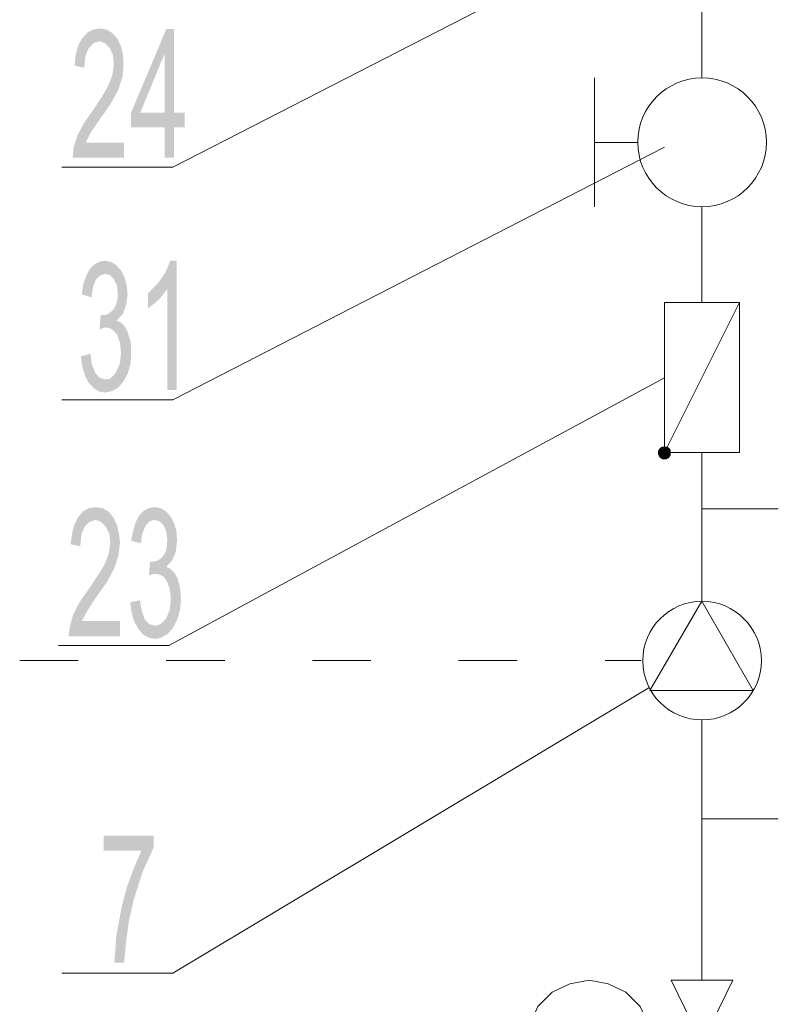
# Model space of a CAD drawing. Header units: millimetres. Extents: x -2626 to 2068, y -6169 to 7214.
# Tile 91 of 144: x -1136 to -1018, y -4659 to -4504. Entities that reach past the tile are written whole.
import ezdxf

# ---------------------------------------------------------------- set-up
doc = ezdxf.new("R2010")
doc.units = ezdxf.units.MM
doc.layers.get('0').update_dxf_attribs({"color": 252})

msp = doc.modelspace()

# ---------------------------------------------------------------- hatches: boundary and pattern name
h = msp.add_hatch(color=7)
h.dxf.hatch_style = 2
h.paths.add_polyline_path([(-1120, -4525.72), (-1128.12, -4525.72), (-1127.96, -4524.04), (-1127.39, -4522.27), (-1126.35, -4520.26), (-1124.66, -4517.85), (-1123.54, -4516.16), (-1122.57, -4514.47), (-1121.85, -4512.71), (-1121.61, -4510.94), (-1121.77, -4509.49), (-1122.25, -4508.37), (-1122.97, -4507.64), (-1123.86, -4507.32), (-1124.82, -4507.64), (-1125.55, -4508.37), (-1126.11, -4509.65), (-1126.27, -4511.5), (-1127.8, -4511.18), (-1127.63, -4509.41), (-1127.23, -4507.97), (-1126.59, -4506.84), (-1125.79, -4505.96), (-1124.9, -4505.47), (-1123.86, -4505.31), (-1122.73, -4505.47), (-1121.85, -4506.04), (-1121.05, -4506.92), (-1120.48, -4508.13), (-1120.16, -4509.49), (-1120.08, -4510.94), (-1120.24, -4512.95), (-1120.89, -4514.96), (-1122.17, -4517.29), (-1124.26, -4520.26), (-1125.38, -4521.95), (-1126.03, -4523.31), (-1120, -4523.31)])
h = msp.add_hatch(color=7)
h.dxf.hatch_style = 2
h.paths.add_polyline_path([(-1118.88, -4518.57), (-1113.33, -4505.39), (-1113.65, -4509.41)])
h = msp.add_hatch(color=7)
h.dxf.hatch_style = 2
h.paths.add_polyline_path([(-1113.33, -4505.39), (-1113.57, -4509.41), (-1113.65, -4509.41)])
h = msp.add_hatch(color=7)
h.dxf.hatch_style = 2
h.paths.add_polyline_path([(-1113.57, -4509.41), (-1113.33, -4505.39), (-1112.13, -4505.39)])
h = msp.add_hatch(color=7)
h.dxf.hatch_style = 2
h.paths.add_polyline_path([(-1112.13, -4505.39), (-1112.13, -4518.57), (-1113.57, -4518.57)])
h = msp.add_hatch(color=7)
h.dxf.hatch_style = 2
h.paths.add_polyline_path([(-1112.13, -4505.39), (-1113.57, -4518.57), (-1113.57, -4509.41)])
h = msp.add_hatch(color=7)
h.dxf.hatch_style = 2
h.paths.add_polyline_path([(-1118.88, -4518.57), (-1113.65, -4509.41), (-1117.43, -4518.57)])
h = msp.add_hatch(color=7)
h.dxf.hatch_style = 2
h.paths.add_polyline_path([(-1113.57, -4520.9), (-1118.88, -4520.9), (-1117.43, -4518.57)])
h = msp.add_hatch(color=7)
h.dxf.hatch_style = 2
h.paths.add_polyline_path([(-1118.88, -4520.9), (-1118.88, -4518.57), (-1117.43, -4518.57)])
h = msp.add_hatch(color=7)
h.dxf.hatch_style = 2
h.paths.add_polyline_path([(-1113.57, -4520.9), (-1117.43, -4518.57), (-1113.57, -4518.57)])
h = msp.add_hatch(color=7)
h.dxf.hatch_style = 2
h.paths.add_polyline_path([(-1112.13, -4520.9), (-1113.57, -4518.57), (-1112.13, -4518.57)])
h = msp.add_hatch(color=7)
h.dxf.hatch_style = 2
h.paths.add_polyline_path([(-1113.57, -4518.57), (-1112.13, -4520.9), (-1113.57, -4520.9)])
h = msp.add_hatch(color=7)
h.dxf.hatch_style = 2
h.paths.add_polyline_path([(-1112.13, -4518.57), (-1110.44, -4518.57), (-1110.44, -4520.9)])
h = msp.add_hatch(color=7)
h.dxf.hatch_style = 2
h.paths.add_polyline_path([(-1112.13, -4518.57), (-1110.44, -4520.9), (-1112.13, -4520.9)])
h = msp.add_hatch(color=7)
h.dxf.hatch_style = 2
h.paths.add_polyline_path([(-1112.13, -4520.9), (-1112.13, -4525.72), (-1113.57, -4525.72)])
h = msp.add_hatch(color=7)
h.dxf.hatch_style = 2
h.paths.add_polyline_path([(-1112.13, -4520.9), (-1113.57, -4525.72), (-1113.57, -4520.9)])
h = msp.add_hatch(color=7)
h.dxf.hatch_style = 2
h.paths.add_polyline_path([(-1121.13, -4551.44), (-1120.4, -4551.76), (-1119.84, -4552.4), (-1119.44, -4553.2), (-1118.96, -4554.73), (-1118.88, -4556.42), (-1118.96, -4558.19), (-1119.36, -4559.63), (-1120.08, -4561), (-1120.89, -4561.96), (-1121.85, -4562.52), (-1122.97, -4562.77), (-1123.94, -4562.61), (-1124.82, -4562.04), (-1125.63, -4561.16), (-1126.19, -4560.03), (-1126.59, -4558.67), (-1126.83, -4557.06), (-1125.3, -4556.66), (-1125.06, -4558.43), (-1124.5, -4559.71), (-1123.86, -4560.44), (-1122.97, -4560.68), (-1122.25, -4560.6), (-1121.69, -4560.11), (-1121.21, -4559.47), (-1120.64, -4558.11), (-1120.48, -4556.5), (-1120.64, -4554.89), (-1121.13, -4553.61), (-1121.61, -4553.04), (-1122.17, -4552.64), (-1122.81, -4552.48), (-1123.3, -4552.56), (-1123.86, -4552.8), (-1123.7, -4550.55), (-1123.22, -4550.55), (-1122.73, -4550.47), (-1122.41, -4550.31), (-1122.01, -4549.99), (-1121.61, -4549.59), (-1121.29, -4548.95), (-1121.05, -4548.14), (-1120.97, -4547.18), (-1121.13, -4545.81), (-1121.61, -4544.85), (-1122.25, -4544.2), (-1122.97, -4544.04), (-1123.78, -4544.28), (-1124.5, -4545.01), (-1124.9, -4546.13), (-1125.14, -4547.74), (-1126.67, -4547.26), (-1126.43, -4545.65), (-1125.95, -4544.28), (-1125.38, -4543.24), (-1124.66, -4542.52), (-1123.86, -4542.12), (-1123.05, -4541.95), (-1122.09, -4542.12), (-1121.21, -4542.68), (-1120.48, -4543.48), (-1119.92, -4544.61), (-1119.6, -4545.81), (-1119.44, -4547.26), (-1119.68, -4548.95), (-1120.16, -4550.31), (-1121.13, -4551.36)])
h = msp.add_hatch(color=7)
h.dxf.hatch_style = 2
h.paths.add_polyline_path([(-1111.72, -4562.36), (-1113.17, -4562.36), (-1113.17, -4546.45), (-1114.54, -4548.14), (-1116.22, -4549.51), (-1116.22, -4547.1), (-1114.7, -4545.57), (-1113.49, -4543.88), (-1112.69, -4541.95), (-1111.72, -4541.95)])
h = msp.add_hatch(color=7)
h.dxf.hatch_style = 2
h.paths.add_polyline_path([(-1034.67, -4571.36), (-1034.91, -4571.36), (-1035.07, -4571.36), (-1035.15, -4571.44), (-1035.31, -4571.6), (-1035.47, -4571.69), (-1035.55, -4571.85), (-1035.63, -4572.01), (-1035.63, -4572.17), (-1035.63, -4572.33), (-1035.63, -4572.49), (-1035.55, -4572.65), (-1035.47, -4572.81), (-1035.39, -4572.97), (-1035.23, -4573.05), (-1035.15, -4573.13), (-1034.99, -4573.21), (-1034.75, -4573.21), (-1034.59, -4573.21), (-1034.43, -4573.21), (-1034.26, -4573.13), (-1034.1, -4573.05), (-1034.02, -4572.97), (-1033.94, -4572.81), (-1033.86, -4572.65), (-1033.78, -4572.49), (-1033.78, -4572.33), (-1033.78, -4572.17), (-1033.78, -4572.01), (-1033.86, -4571.85), (-1033.94, -4571.69), (-1034.1, -4571.6), (-1034.18, -4571.44), (-1034.34, -4571.36), (-1034.51, -4571.36)])
h = msp.add_hatch(color=7)
h.dxf.hatch_style = 2
h.paths.add_polyline_path([(-1120.64, -4601.25), (-1128.76, -4601.25), (-1128.52, -4599.57), (-1128.04, -4597.8), (-1126.99, -4595.79), (-1125.3, -4593.38), (-1124.18, -4591.69), (-1123.13, -4590.01), (-1122.41, -4588.24), (-1122.17, -4586.47), (-1122.33, -4585.02), (-1122.89, -4583.9), (-1123.62, -4583.18), (-1124.5, -4582.85), (-1125.47, -4583.18), (-1126.19, -4583.9), (-1126.75, -4585.18), (-1126.91, -4587.03), (-1128.44, -4586.71), (-1128.2, -4584.94), (-1127.8, -4583.5), (-1127.23, -4582.37), (-1126.43, -4581.49), (-1125.55, -4581.01), (-1124.5, -4580.85), (-1123.38, -4581.01), (-1122.41, -4581.57), (-1121.69, -4582.45), (-1121.13, -4583.66), (-1120.8, -4585.02), (-1120.64, -4586.47), (-1120.89, -4588.48), (-1121.53, -4590.49), (-1122.81, -4592.82), (-1124.9, -4595.79), (-1125.95, -4597.48), (-1126.67, -4598.84), (-1120.64, -4598.84)])
h = msp.add_hatch(color=7)
h.dxf.hatch_style = 2
h.paths.add_polyline_path([(-1113.33, -4590.25), (-1112.61, -4590.65), (-1112.05, -4591.21), (-1111.56, -4592.09), (-1111.16, -4593.62), (-1111, -4595.31), (-1111.16, -4597), (-1111.56, -4598.52), (-1112.21, -4599.81), (-1113.09, -4600.85), (-1114.06, -4601.42), (-1115.1, -4601.66), (-1116.14, -4601.42), (-1117.03, -4600.93), (-1117.75, -4600.05), (-1118.39, -4598.92), (-1118.8, -4597.48), (-1119.04, -4595.87), (-1117.51, -4595.55), (-1117.19, -4597.32), (-1116.71, -4598.6), (-1115.98, -4599.33), (-1115.1, -4599.57), (-1114.46, -4599.41), (-1113.89, -4599.01), (-1113.33, -4598.36), (-1112.77, -4597), (-1112.61, -4595.31), (-1112.77, -4593.78), (-1113.25, -4592.5), (-1113.73, -4591.85), (-1114.3, -4591.53), (-1115.02, -4591.37), (-1115.5, -4591.45), (-1116.06, -4591.61), (-1115.9, -4589.44), (-1115.34, -4589.44), (-1114.94, -4589.36), (-1114.54, -4589.2), (-1114.14, -4588.88), (-1113.73, -4588.4), (-1113.41, -4587.84), (-1113.25, -4587.03), (-1113.17, -4586.07), (-1113.33, -4584.7), (-1113.73, -4583.74), (-1114.38, -4583.1), (-1115.18, -4582.85), (-1115.98, -4583.1), (-1116.63, -4583.82), (-1117.11, -4585.02), (-1117.35, -4586.55), (-1118.88, -4586.15), (-1118.55, -4584.54), (-1118.15, -4583.18), (-1117.59, -4582.13), (-1116.87, -4581.41), (-1116.06, -4581.01), (-1115.18, -4580.85), (-1114.22, -4581.01), (-1113.41, -4581.49), (-1112.61, -4582.37), (-1112.05, -4583.5), (-1111.72, -4584.7), (-1111.64, -4586.15), (-1111.81, -4587.84), (-1112.37, -4589.2)])
h = msp.add_hatch(color=7)
h.dxf.hatch_style = 2
h.paths.add_polyline_path([(-1115.34, -4634.6), (-1117.03, -4638.3), (-1118.47, -4642.8), (-1119.2, -4646.01), (-1119.68, -4649.39), (-1120, -4652.76), (-1121.53, -4652.76), (-1121.21, -4648.42), (-1120.32, -4643.68), (-1119.44, -4640.47), (-1118.39, -4637.65), (-1117.27, -4635.08), (-1123.22, -4635.08), (-1123.22, -4632.67), (-1115.34, -4632.67)])

# ---------------------------------------------------------------- linework, layer by layer
at = {"color": 240, "lineweight": 0, "true_color": 0xff003f}
for points in [[(-1028.8, -4513.11), (-1028.8, -4447.94)], [(-1028.8, -4548.46), (-1028.8, -4533.44)], [(-1028.8, -4595.71), (-1028.8, -4572.25)], [(-1028.8, -4572.25), (-1028.8, -4592.34)], [(-1028.8, -4655.57), (-1028.8, -4614.43)]]:
    msp.add_lwpolyline(points, dxfattribs=at)
at = {"color": 7, "lineweight": 0}
for points in [[(-1112.29, -4527.17), (-1041.17, -4490.69)], [(-1045.76, -4533.44), (-1045.76, -4513.11)], [(-1038.93, -4523.31), (-1045.76, -4523.31)], [(-1112.29, -4563.89), (-1034.67, -4524.04)], [(-1129.8, -4527.17), (-1112.29, -4527.17)], [(-1034.67, -4572.25), (-1022.85, -4548.54), (-1034.67, -4548.54)], [(-1034.67, -4572.25), (-1034.67, -4548.54)], [(-1022.85, -4572.25), (-1022.85, -4548.54)], [(-1112.93, -4602.7), (-1034.67, -4560.44)], [(-1129.8, -4563.89), (-1112.29, -4563.89)], [(-1022.85, -4572.25), (-1034.67, -4572.25)], [(-1016.75, -4581.09), (-1028.8, -4581.09)], [(-1130.37, -4602.7), (-1112.93, -4602.7)], [(-1136.47, -4605.03), (-1127.23, -4605.03)], [(-1113.33, -4605.03), (-1104.09, -4605.03)], [(-1090.27, -4605.03), (-1081.03, -4605.03)], [(-1067.21, -4605.03), (-1057.97, -4605.03)], [(-1044.07, -4605.03), (-1038.36, -4605.03)], [(-1112.29, -4654.37), (-1037.16, -4609.37)], [(-1016.75, -4630.02), (-1028.8, -4630.02)], [(-1129.8, -4654.37), (-1112.29, -4654.37)], [(-1028.8, -4665.46), (-1036.68, -4665.46), (-1037.24, -4662.48), (-1038.52, -4659.67), (-1040.77, -4657.42), (-1043.59, -4656.06), (-1046.56, -4655.49), (-1049.61, -4656.06), (-1052.42, -4657.42), (-1054.67, -4659.67), (-1055.96, -4662.48), (-1056.52, -4665.46), (-1055.96, -4668.43), (-1054.67, -4671.24), (-1052.42, -4673.49), (-1049.61, -4674.86), (-1046.56, -4675.42), (-1043.59, -4674.86), (-1040.77, -4673.49), (-1038.52, -4671.24), (-1037.24, -4668.43), (-1036.68, -4665.46)]]:
    msp.add_lwpolyline(points, dxfattribs=at)
for points in [[(-1033.78, -4572.25), (-1033.82, -4572.62), (-1034, -4572.92), (-1034.29, -4573.13), (-1034.67, -4573.21), (-1035.03, -4573.13), (-1035.33, -4572.92), (-1035.54, -4572.62), (-1035.63, -4572.25), (-1035.54, -4571.88), (-1035.33, -4571.58), (-1035.03, -4571.4), (-1034.67, -4571.36), (-1034.29, -4571.4), (-1034, -4571.58), (-1033.82, -4571.88)], [(-1034.67, -4571.36), (-1034.91, -4571.36), (-1035.07, -4571.36), (-1035.15, -4571.44), (-1035.31, -4571.6), (-1035.47, -4571.69), (-1035.55, -4571.85), (-1035.63, -4572.01), (-1035.63, -4572.17), (-1035.63, -4572.33), (-1035.63, -4572.49), (-1035.55, -4572.65), (-1035.47, -4572.81), (-1035.39, -4572.97), (-1035.23, -4573.05), (-1035.15, -4573.13), (-1034.99, -4573.21), (-1034.75, -4573.21), (-1034.59, -4573.21), (-1034.43, -4573.21), (-1034.26, -4573.13), (-1034.1, -4573.05), (-1034.02, -4572.97), (-1033.94, -4572.81), (-1033.86, -4572.65), (-1033.78, -4572.49), (-1033.78, -4572.33), (-1033.78, -4572.17), (-1033.78, -4572.01), (-1033.86, -4571.85), (-1033.94, -4571.69), (-1034.1, -4571.6), (-1034.18, -4571.44), (-1034.34, -4571.36), (-1034.51, -4571.36)], [(-1028.8, -4595.71), (-1037, -4609.77), (-1020.68, -4609.77)], [(-1033.62, -4675.42), (-1023.9, -4655.49), (-1033.62, -4655.49), (-1023.9, -4675.42)]]:
    msp.add_lwpolyline(points, close=True, dxfattribs=at)
for centre, radius in [((-1028.76, -4523.27), 10.16), ((-1028.76, -4605.07), 9.36)]:
    msp.add_circle(centre, radius, dxfattribs=at)

doc.saveas('drawing.dxf')
